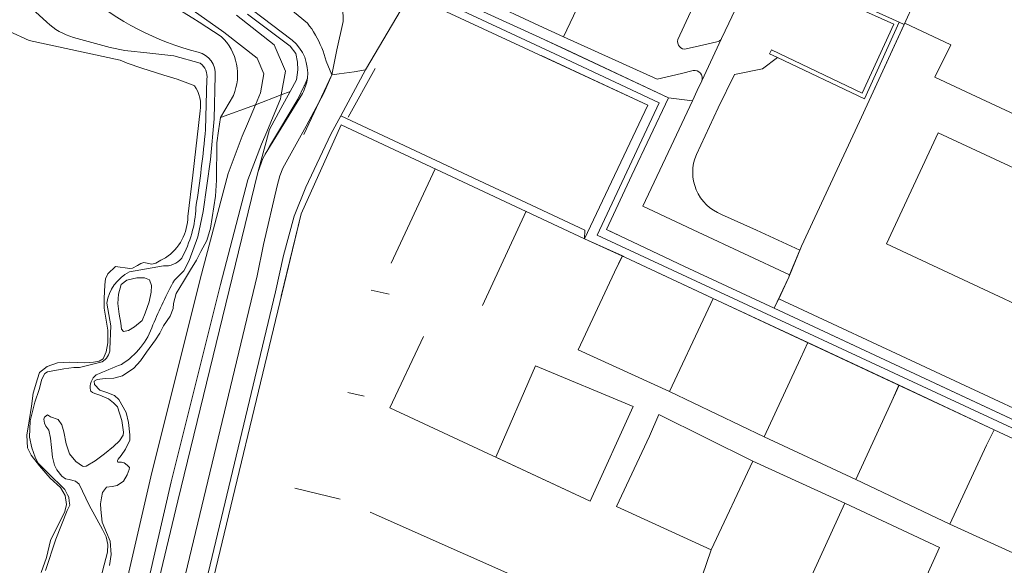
# Model space of a CAD drawing. Header units: metres. Extents: x 151448 to 154749, y 463108 to 465296.
# Tile 132 of 256: x 152224 to 152413, y 464872 to 464976. Entities that reach past the tile are written whole.
import ezdxf

# ---------------------------------------------------------------- set-up
doc = ezdxf.new("R2010")
doc.units = ezdxf.units.M
for name, color, linetype, lineweight in [('B-PV-GK-BESCHOEIING-G', 253, 'Continuous', 9), ('B-PV-GR-BEPLANTING_CULTUUR_BOSPLANTSOEN-GV', 253, 'Continuous', 9), ('B-PV-GR-BOS_LOOF-GV', 253, 'Continuous', 9), ('B-PV-GR-GRAS-GV', 253, 'Continuous', 9), ('B-PV-GR-GROENVOORZIENING-GV', 253, 'Continuous', 9), ('B-PV-GR-STRUIK-GV', 253, 'Continuous', 9), ('B-PV-IE-TERREINAFSCHEIDING_KUNSTMATIG_HEKWERK-G', 253, 'Continuous', 9), ('B-PV-IE-TERREINAFSCHEIDING_KUNSTMATIG_MUUR-G', 253, 'Continuous', 9), ('B-PV-IE-TERREINAFSCHEIDING_KUNSTMATIG_MUUR-GV', 253, 'Continuous', 9), ('B-PV-OG-BEBOUWING-GV', 1, 'Continuous', 9), ('B-PV-OG-TERREIN_ERF-GV', 253, 'Continuous', 9), ('B-PV-OG-TERREIN_OEVER-GV', 253, 'Continuous', 9), ('B-PV-OG-WATER_SLOOT-GV', 253, 'Continuous', 9), ('B-PV-VH-GESLOTENVERHARDING-GV', 253, 'Continuous', 9), ('B-PV-VH-GESLOTENVERHARDING_ASFALT-GV', 253, 'Continuous', 9), ('B-PV-VH-OPENVERHARDING-GV', 253, 'Continuous', 9)]:
    doc.layers.add(name, color=color, linetype=linetype, lineweight=lineweight)

msp = doc.modelspace()

# ---------------------------------------------------------------- linework, layer by layer
at = {"layer": 'B-PV-GK-BESCHOEIING-G'}
msp.add_lwpolyline([(152278.504, 464962.363, 0.0942941), (152279.431, 464965.239)], format="xyb", dxfattribs=at)
at = {"layer": 'B-PV-GK-BESCHOEIING-G', "flags": 128}
for points in [[(152284.135, 464965.908), (152278.758, 464954.515)], [(152278.504, 464962.363), (152271.355, 464950.775)]]:
    msp.add_lwpolyline(points, dxfattribs=at)
at = {"layer": 'B-PV-GR-BEPLANTING_CULTUUR_BOSPLANTSOEN-GV', "flags": 128}
msp.add_lwpolyline([(152286.24, 464978.851), (152286.286, 464976.118), (152285.071, 464970.688), (152284.135, 464965.908), (152285.485, 464966.092), (152288.387, 464966.486), (152290.522, 464966.832), (152299.031, 464981.249)], dxfattribs=at)
msp.add_lwpolyline([(152249.461, 464842.684), (152252.199, 464846.06), (152255.519, 464849.955), (152273.355, 464924.479), (152274.847, 464931.426), (152276.903, 464938.877), (152279.113, 464944.422), (152283.94, 464954.555), (152285.811, 464958.045), (152290.522, 464966.832), (152288.387, 464966.486), (152285.485, 464966.092), (152284.135, 464965.908), (152282.602, 464962.389), (152279.216, 464956.078), (152274.742, 464948.055), (152274.152, 464946.622), (152273.68, 464944.704), (152271.069, 464933.497), (152269.864, 464927.512)], close=True, dxfattribs=at)
at = {"layer": 'B-PV-GR-BOS_LOOF-GV', "flags": 128}
for points in [[(152257.846, 464963.804), (152257.57, 464963.951), (152254.521, 464965.087), (152251.964, 464965.82), (152247.797, 464967.162), (152244.985, 464968.126), (152243.636, 464968.727), (152226.25, 464972.477), (152222.372, 464974.25), (152220.144, 464976.875)], [(152256.577, 464938.874), (152257.514, 464946.713), (152258.965, 464959.015)], [(152228.534, 464870.851), (152229.567, 464873.709), (152230.32, 464876.963), (152233.04, 464882.515), (152233.38, 464883.852), (152233.148, 464885.545), (152232.233, 464887.094), (152230.239, 464888.848), (152228.195, 464891.223), (152226.636, 464893.284), (152225.92, 464894.652), (152225.807, 464897.108), (152226.265, 464899.837), (152226.665, 464902.607), (152226.999, 464905.098), (152227.824, 464907.817), (152228.248, 464909.055), (152229.667, 464910.215), (152231.635, 464910.905), (152233.936, 464911.032), (152236.879, 464910.898), (152238.559, 464911.014), (152239.651, 464911.244), (152240.409, 464911.658), (152240.992, 464913.027), (152241.293, 464914.724), (152241.315, 464917.156), (152240.574, 464921.345), (152240.598, 464923.157), (152240.742, 464925.798), (152240.852, 464926.919), (152241.259, 464927.906), (152242.773, 464929.306), (152245.505, 464928.936), (152245.999, 464928.951), (152246.935, 464929.457), (152247.616, 464929.873), (152248.144, 464930.051), (152249.696, 464929.754), (152250.457, 464929.916), (152251.394, 464930.49), (152252.338, 464930.957)]]:
    msp.add_lwpolyline(points, dxfattribs=at)
at = {"layer": 'B-PV-GR-BOS_LOOF-GV'}
for points in [[(152258.965, 464959.015, 0.1896529), (152257.846, 464963.804)], [(152252.338, 464930.957, 0.247931), (152256.577, 464938.874)]]:
    msp.add_lwpolyline(points, format="xyb", dxfattribs=at)
at = {"layer": 'B-PV-GR-BOS_LOOF-GV', "flags": 128}
msp.add_lwpolyline([(152245.245, 464917.057), (152246.37, 464917.741), (152247.86, 464918.987), (152248.443, 464920.385), (152249.203, 464922.515), (152249.587, 464924.393), (152249.614, 464925.662), (152249.277, 464926.729), (152248.328, 464927.105), (152246.826, 464927.12), (152244.924, 464926.71), (152243.833, 464925.85), (152243.295, 464924.014), (152243.224, 464922.213), (152243.465, 464920.171), (152243.783, 464918.456), (152243.915, 464917.309), (152244.289, 464916.852)], close=True, dxfattribs=at)
at = {"layer": 'B-PV-GR-GRAS-GV', "flags": 128}
for points in [[(152262.856, 464957.75), (152269.503, 464960.183), (152270.452, 464962.454), (152271.1, 464966.119), (152269.816, 464969.1), (152263.475, 464974.065), (152245.248, 464987.002)], [(152265.867, 464977.273), (152273.085, 464971.62), (152275.248, 464966.602), (152274.446, 464962.073), (152276.161, 464962.747), (152277.364, 464964.947), (152277.583, 464966.858), (152277.554, 464968.335), (152277.255, 464969.985), (152276.171, 464971.375), (152267.977, 464977.466)], [(152258.722, 464975.956), (152262.97, 464973.212)], [(152265.282, 464961.982), (152262.856, 464957.75)], [(152240.859, 464851.637), (152249.497, 464889.115), (152258.969, 464926.855), (152264.269, 464947.047), (152266.979, 464954.182), (152267.98, 464956.537), (152269.503, 464960.183), (152262.856, 464957.75), (152262.414, 464955.195), (152262.124, 464952.906), (152262.082, 464945.764), (152261.887, 464942.736), (152261.246, 464938.665), (152260.916, 464936.639), (152260.207, 464934.276), (152259.07, 464932.157), (152258.246, 464930.485), (152257.069, 464928.668), (152255.724, 464926.4), (152254.339, 464924.115), (152253.839, 464922.239), (152253.771, 464921.243), (152253.216, 464919.805), (152251.903, 464917.973), (152251.26, 464916.538), (152250.37, 464915.265), (152248.655, 464912.921), (152247.513, 464911.306), (152246.279, 464909.859), (152244.086, 464908.43), (152242.444, 464907.974), (152240.794, 464907.896), (152239.229, 464907.738), (152238.648, 464907.425), (152238.725, 464906.725), (152239.732, 464905.688), (152241.066, 464905.252), (152242.542, 464904.666), (152243.363, 464903.915), (152244.812, 464901.421), (152245.251, 464899.49), (152245.473, 464897.118), (152245.508, 464896.13), (152244.636, 464894.411), (152243.806, 464893.21), (152243.255, 464892.487), (152243.121, 464892.242), (152243.132, 464892.054), (152243.206, 464891.931), (152243.461, 464891.951), (152243.924, 464891.937), (152244.406, 464891.808), (152245.011, 464891.36), (152245.461, 464890.883), (152245.348, 464890.502), (152245.009, 464889.504), (152244.266, 464888.266), (152243.069, 464887.448), (152242.133, 464887.252), (152241.045, 464887.148), (152240.298, 464886.142), (152240.055, 464885.112), (152239.905, 464883.963), (152239.922, 464882.877), (152240.231, 464880.484), (152241.026, 464878.503), (152241.705, 464876.836), (152241.902, 464874.271), (152241.609, 464872.206)]]:
    msp.add_lwpolyline(points, dxfattribs=at)
at = {"layer": 'B-PV-GR-GRAS-GV'}
for points in [[(152238.766, 464985.438, -0.0717888), (152258.722, 464975.956)], [(152262.97, 464973.212, -0.3138109), (152265.282, 464961.982)]]:
    msp.add_lwpolyline(points, format="xyb", dxfattribs=at)
at = {"layer": 'B-PV-GR-GRAS-GV', "flags": 128}
msp.add_lwpolyline([(152274.446, 464962.073), (152274.313, 464961.321), (152271.666, 464954.984), (152270.69, 464952.689), (152268.083, 464945.825), (152262.843, 464925.861), (152253.387, 464888.179), (152244.765, 464850.773), (152243.255, 464843.646), (152241.765, 464837.332), (152243.694, 464838.299), (152243.728, 464838.694), (152243.969, 464839.84), (152254.659, 464884.516), (152269.953, 464947.217), (152272.172, 464955.449), (152274.38, 464959.489), (152276.161, 464962.747)], close=True, dxfattribs=at)
at = {"layer": 'B-PV-GR-GROENVOORZIENING-GV', "flags": 128}
for points in [[(152358.632, 464972.843), (152360.001, 464975.763), (152365.693, 464987.788), (152370.604, 464998.234), (152363.381, 464992.643), (152357.501, 464988.03), (152357.162, 464987.52), (152350.278, 464972.623)], [(152245.248, 464987.002), (152263.475, 464974.065), (152269.816, 464969.1), (152271.1, 464966.119), (152270.452, 464962.454), (152269.503, 464960.183), (152274.446, 464962.073), (152275.248, 464966.602), (152273.085, 464971.62), (152265.867, 464977.273)], [(152392.587, 464975.969), (152385.956, 464961.317), (152369.325, 464969.217), (152366.435, 464967.044), (152361.078, 464965.98), (152357.967, 464959.593), (152353.804, 464950.682)], [(152358.638, 464939.241), (152365.324, 464936.237), (152373.588, 464932.403), (152373.914, 464933.191), (152385.01, 464957.013), (152393.55, 464975.531), (152392.587, 464975.969)], [(152351.855, 464970.843), (152354.386, 464971.434), (152357.69, 464972.209)], [(152244.765, 464850.773), (152253.387, 464888.179), (152262.843, 464925.861), (152268.083, 464945.825), (152270.69, 464952.689), (152271.666, 464954.984), (152274.313, 464961.321), (152274.446, 464962.073), (152269.503, 464960.183), (152267.98, 464956.537), (152266.979, 464954.182), (152264.269, 464947.047), (152258.969, 464926.855), (152249.497, 464889.115), (152240.859, 464851.637)]]:
    msp.add_lwpolyline(points, dxfattribs=at)
at = {"layer": 'B-PV-GR-GROENVOORZIENING-GV'}
for points in [[(152350.278, 464972.623, 0.5603084), (152351.855, 464970.843)], [(152357.69, 464972.209, 0.2232557), (152358.632, 464972.843)], [(152353.804, 464950.682, 0.4254934), (152358.638, 464939.241)]]:
    msp.add_lwpolyline(points, format="xyb", dxfattribs=at)
at = {"layer": 'B-PV-GR-GROENVOORZIENING-GV', "flags": 128}
msp.add_lwpolyline([(152368.704, 464921.359), (152369.538, 464923.146), (152371.466, 464927.279), (152371.632, 464927.68), (152354.144, 464935.855), (152343.585, 464940.805), (152349.501, 464953.343), (152353.045, 464960.925), (152348.46, 464961.493), (152341.489, 464946.742), (152336.644, 464936.348), (152351.546, 464929.266), (152368.683, 464921.314)], close=True, dxfattribs=at)
at = {"layer": 'B-PV-GR-STRUIK-GV', "flags": 128}
for points in [[(152353.199, 464966.742), (152350.989, 464966.169), (152346.317, 464965.068), (152328.399, 464973.189), (152323.712, 464975.34), (152313.546, 464980.053), (152312.438, 464978.229), (152323.891, 464973.053), (152329.81, 464970.268), (152348.46, 464961.493), (152353.045, 464960.925)], [(152353.045, 464960.925), (152353.963, 464962.889), (152354.844, 464964.767)]]:
    msp.add_lwpolyline(points, dxfattribs=at)
at = {"layer": 'B-PV-GR-STRUIK-GV'}
msp.add_lwpolyline([(152354.844, 464964.767, 0.5685181), (152353.199, 464966.742)], format="xyb", dxfattribs=at)
at = {"layer": 'B-PV-IE-TERREINAFSCHEIDING_KUNSTMATIG_HEKWERK-G', "flags": 128}
for points in [[(152400.56, 464990.932), (152393.856, 464976.195), (152385.01, 464957.013), (152373.914, 464933.191), (152371.466, 464927.279), (152368.683, 464921.314), (152351.546, 464929.266), (152336.644, 464936.348), (152341.489, 464946.742), (152348.46, 464961.493), (152323.891, 464973.053), (152312.438, 464978.229)], [(152332.407, 464934.6), (152332.451, 464936.237)], [(152336.618, 464936.344), (152338.608, 464935.415)], [(152368.704, 464921.359), (152429.257, 464893.08), (152438.449, 464888.809), (152440.452, 464887.874), (152441.19, 464887.53), (152438.52, 464881.78), (152484.88, 464860.38)]]:
    msp.add_lwpolyline(points, dxfattribs=at)
at = {"layer": 'B-PV-IE-TERREINAFSCHEIDING_KUNSTMATIG_MUUR-G', "flags": 128}
for points in [[(152324.117, 464969.59), (152344.527, 464960.104), (152332.407, 464934.6), (152340.245, 464931.045)], [(152287.237, 464957.846), (152292.411, 464967.139)], [(152274.435, 464923.598), (152278.226, 464939.383), (152285.883, 464956.379), (152332.407, 464934.6)], [(152303.886, 464947.979), (152295.484, 464929.9)], [(152312.912, 464921.848), (152321.293, 464939.856)], [(152338.16, 464928.205), (152339.641, 464931.294)], [(152340.245, 464931.045), (152410.716, 464898.128)], [(152331.21, 464913.349), (152338.16, 464928.205)], [(152291.62, 464924.762), (152295.047, 464924.009)], [(152355.614, 464920.179), (152357.025, 464923.182)], [(152348.683, 464905.428), (152355.614, 464920.179)], [(152301.648, 464915.946), (152295.196, 464902.279), (152333.478, 464884.478), (152341.728, 464902.571)], [(152373.707, 464911.744), (152375.101, 464914.747)], [(152366.763, 464896.784), (152373.707, 464911.744)], [(152391.165, 464903.605), (152392.543, 464906.608)], [(152290.284, 464904.559), (152287.174, 464905.254)], [(152384.298, 464888.637), (152391.165, 464903.605)], [(152344.854, 464896.879), (152338.564, 464883.428), (152356.64, 464875.175)], [(152409.295, 464895.154), (152410.716, 464898.128)], [(152410.716, 464898.128), (152427.59, 464890.254), (152426.218, 464887.264)], [(152402.283, 464880.092), (152409.295, 464895.154)], [(152364.573, 464892.116), (152356.64, 464875.175)], [(152285.688, 464884.883), (152277.034, 464886.96)], [(152382.185, 464884.07), (152371.105, 464859.858)], [(152291.431, 464882.372), (152327.911, 464866.173), (152325.521, 464856.023), (152322.505, 464846.954), (152287.149, 464862.839)], [(152356.64, 464875.175), (152354.06, 464867.73)], [(152389.316, 464851.448), (152400.263, 464875.651)]]:
    msp.add_lwpolyline(points, dxfattribs=at)
at = {"layer": 'B-PV-IE-TERREINAFSCHEIDING_KUNSTMATIG_MUUR-GV', "flags": 128}
msp.add_lwpolyline([(152385.956, 464961.317), (152392.587, 464975.969), (152378.14, 464982.514), (152375.29, 464983.805), (152374.356, 464984.228), (152374.005, 464983.451), (152391.524, 464975.559), (152385.533, 464962.41), (152368.144, 464970.693), (152367.815, 464969.926), (152369.325, 464969.217)], close=True, dxfattribs=at)
at = {"layer": 'B-PV-OG-BEBOUWING-GV', "flags": 128}
msp.add_lwpolyline([(152493.264, 464917.353), (152516.56, 464967.47), (152446.808, 465000), (152443.72, 465001.44), (152443.05, 465000), (152422.056, 464954.888), (152418.12, 464946.43), (152400.06, 464954.84), (152390.185, 464933.618), (152482.273, 464890.61), (152492.16, 464911.88), (152490.98, 464912.44)], close=True, dxfattribs=at)
at = {"layer": 'B-PV-OG-TERREIN_ERF-GV', "flags": 128}
for points in [[(152400.56, 464990.932), (152393.856, 464976.195), (152393.663, 464975.777), (152402.44, 464971.66), (152399.38, 464965.44), (152407.308, 464961.751), (152422.056, 464954.888), (152443.05, 465000)], [(152422.056, 464954.888), (152407.308, 464961.751), (152399.38, 464965.44), (152402.44, 464971.66), (152393.663, 464975.777), (152393.55, 464975.531), (152385.01, 464957.013), (152373.914, 464933.191), (152373.588, 464932.403), (152371.632, 464927.68), (152371.466, 464927.279), (152369.538, 464923.146), (152427.56, 464896.13)], [(152419.367, 464872.342), (152402.283, 464880.092), (152384.298, 464888.637), (152366.763, 464896.784), (152348.683, 464905.428), (152331.21, 464913.349), (152338.16, 464928.205), (152339.65, 464931.315), (152332.407, 464934.6), (152285.883, 464956.379), (152278.226, 464939.383), (152257.055, 464851.241)], [(152482.273, 464890.61), (152390.185, 464933.618), (152400.06, 464954.84), (152418.12, 464946.43)], [(152427.56, 464896.13), (152369.538, 464923.146), (152368.704, 464921.359), (152429.135, 464893.137), (152429.257, 464893.08)], [(152354.06, 464867.73), (152356.64, 464875.175), (152338.564, 464883.428), (152344.854, 464896.879), (152346.616, 464901.039), (152364.573, 464892.116), (152382.185, 464884.07), (152400.263, 464875.651), (152389.316, 464851.448)]]:
    msp.add_lwpolyline(points, dxfattribs=at)
for points in [[(152326.745, 464969.902), (152346.696, 464960.557), (152334.868, 464935.289), (152428.54, 464891.803), (152429.06, 464892.97), (152429.135, 464893.137), (152368.704, 464921.359), (152368.683, 464921.314), (152351.546, 464929.266), (152336.644, 464936.348), (152341.489, 464946.742), (152348.46, 464961.493), (152329.81, 464970.268), (152323.891, 464973.053), (152312.438, 464978.229), (152300.615, 464984.172), (152299.786, 464982.528)], [(152290.522, 464966.832), (152285.811, 464958.045), (152332.451, 464936.237), (152332.407, 464934.6), (152344.527, 464960.104), (152299.031, 464981.249)], [(152410.716, 464898.128), (152427.59, 464890.254), (152427.806, 464890.157), (152428.54, 464891.803), (152334.868, 464935.289), (152346.696, 464960.557), (152326.745, 464969.902), (152299.786, 464982.528), (152299.031, 464981.249), (152344.527, 464960.104), (152332.407, 464934.6), (152339.65, 464931.315), (152340.245, 464931.045), (152357.035, 464923.203), (152375.107, 464914.761), (152392.546, 464906.615)], [(152255.519, 464849.955), (152255.904, 464850.407), (152257.055, 464851.241), (152278.226, 464939.383), (152285.883, 464956.379), (152332.407, 464934.6), (152332.451, 464936.237), (152285.811, 464958.045), (152283.94, 464954.555), (152279.113, 464944.422), (152276.903, 464938.877), (152274.847, 464931.426), (152273.355, 464924.479)], [(152333.478, 464884.478), (152315.478, 464892.848), (152323.037, 464910.321), (152341.728, 464902.571)], [(152427.59, 464890.254), (152410.716, 464898.128), (152409.295, 464895.154), (152402.283, 464880.092), (152419.367, 464872.342), (152421.174, 464876.279), (152426.218, 464887.264)]]:
    msp.add_lwpolyline(points, close=True, dxfattribs=at)
at = {"layer": 'B-PV-OG-TERREIN_OEVER-GV', "flags": 128}
for points in [[(152276.538, 464972.517), (152263.109, 464982.801), (152182.653, 465043.185)], [(152202.033, 465035.073), (152216.713, 465024.207), (152235.779, 465010.34), (152270.546, 464983.159), (152279.471, 464975.754)], [(152229.618, 464975.946), (152226.043, 464979.181)], [(152267.977, 464977.466), (152276.171, 464971.375), (152277.255, 464969.985), (152277.554, 464968.335), (152277.583, 464966.858), (152277.364, 464964.947), (152276.161, 464962.747), (152274.38, 464959.489), (152272.172, 464955.449), (152269.953, 464947.217), (152270.906, 464949.941), (152272.173, 464952.229), (152277.611, 464961.274), (152278.851, 464963.803), (152278.88, 464963.864), (152279.432, 464965.239)], [(152279.471, 464975.754), (152279.872, 464975.214), (152280.257, 464974.659), (152280.624, 464974.09), (152280.974, 464973.508), (152281.305, 464972.914), (152281.616, 464972.308), (152281.908, 464971.691), (152282.179, 464971.064), (152282.43, 464970.429), (152282.659, 464969.786), (152282.867, 464969.137), (152283.052, 464968.483), (152284.135, 464965.908), (152285.071, 464970.688), (152286.286, 464976.118), (152286.24, 464978.851)], [(152220.144, 464976.875), (152222.372, 464974.25), (152226.25, 464972.477), (152243.636, 464968.727), (152244.985, 464968.126), (152247.797, 464967.162), (152251.964, 464965.82), (152254.521, 464965.087), (152257.57, 464963.951), (152257.846, 464963.804)], [(152262.97, 464973.212), (152258.722, 464975.956)], [(152258.97, 464968.104), (152253.935, 464969.515), (152249.289, 464970.042), (152244.527, 464970.548), (152241.75, 464971.137), (152234.729, 464973.035)], [(152261.815, 464965.753), (152261.6, 464957.489), (152260.914, 464949.7), (152259.542, 464939.815), (152258.496, 464934.966), (152256.843, 464930.418), (152255.789, 464928.446), (152254.003, 464926.687)], [(152259.97, 464955.483), (152260.212, 464965.101)], [(152241.609, 464872.206), (152241.902, 464874.271), (152241.705, 464876.836), (152241.026, 464878.503), (152240.231, 464880.484), (152239.922, 464882.877), (152239.905, 464883.963), (152240.055, 464885.112), (152240.298, 464886.142), (152241.045, 464887.148), (152242.133, 464887.252), (152243.069, 464887.448), (152244.266, 464888.266), (152245.009, 464889.504), (152245.348, 464890.502), (152245.461, 464890.883), (152245.011, 464891.36), (152244.406, 464891.808), (152243.924, 464891.937), (152243.461, 464891.951), (152243.206, 464891.931), (152243.132, 464892.054), (152243.121, 464892.242), (152243.255, 464892.487), (152243.806, 464893.21), (152244.636, 464894.411), (152245.508, 464896.13), (152245.473, 464897.118), (152245.251, 464899.49), (152244.812, 464901.421), (152243.363, 464903.915), (152242.542, 464904.666), (152241.066, 464905.252), (152239.732, 464905.688), (152238.725, 464906.725), (152238.648, 464907.425), (152239.229, 464907.738), (152240.794, 464907.896), (152242.444, 464907.974), (152244.086, 464908.43), (152246.279, 464909.859), (152247.513, 464911.306), (152248.655, 464912.921), (152250.37, 464915.265), (152251.26, 464916.538), (152251.903, 464917.973), (152253.216, 464919.805), (152253.771, 464921.243), (152253.839, 464922.239), (152254.339, 464924.115), (152255.724, 464926.4), (152257.069, 464928.668), (152258.246, 464930.485), (152259.07, 464932.157), (152260.207, 464934.276), (152260.916, 464936.639), (152261.246, 464938.665), (152261.887, 464942.736), (152262.082, 464945.764), (152262.124, 464952.906), (152262.414, 464955.195), (152262.856, 464957.75), (152265.282, 464961.982)], [(152258.965, 464959.015), (152257.514, 464946.713), (152256.577, 464938.874)], [(152252.338, 464930.957), (152251.394, 464930.49), (152250.457, 464929.916), (152249.696, 464929.754), (152248.144, 464930.051), (152247.616, 464929.873), (152246.935, 464929.457), (152245.999, 464928.951), (152245.505, 464928.936), (152242.773, 464929.306), (152241.259, 464927.906), (152240.852, 464926.919), (152240.742, 464925.798), (152240.598, 464923.157), (152240.574, 464921.345), (152241.315, 464917.156), (152241.293, 464914.724), (152240.992, 464913.027), (152240.409, 464911.658), (152239.651, 464911.244), (152238.559, 464911.014), (152236.879, 464910.898), (152233.936, 464911.032), (152231.635, 464910.905), (152229.667, 464910.215), (152228.248, 464909.055), (152227.824, 464907.817), (152226.999, 464905.098), (152226.665, 464902.607), (152226.265, 464899.837), (152225.807, 464897.108), (152225.92, 464894.652), (152226.636, 464893.284), (152228.195, 464891.223), (152230.239, 464888.848), (152232.233, 464887.094), (152233.148, 464885.545), (152233.38, 464883.852), (152233.04, 464882.515), (152230.32, 464876.963), (152229.567, 464873.709), (152228.534, 464870.851)], [(152245.401, 464928.247), (152251.912, 464929.406)], [(152241.689, 464913.487), (152241.891, 464917.934), (152241.082, 464922.279)], [(152229.393, 464871.232), (152231.336, 464877.202), (152233.488, 464882.718), (152234.008, 464883.72), (152233.927, 464884.481), (152233.802, 464885.213), (152233.586, 464885.712), (152233.055, 464886.693), (152229.794, 464889.908), (152227.921, 464891.794), (152227.381, 464892.882), (152226.726, 464894.655), (152226.335, 464896.711), (152226.448, 464899.82), (152227.357, 464903.39), (152228.173, 464905.773), (152228.644, 464907.763), (152229.255, 464908.875), (152229.76, 464909.207), (152232.883, 464909.771), (152234.766, 464909.992), (152235.895, 464910.03), (152240.175, 464911.072)], [(152237.946, 464905.653), (152238.045, 464905.462), (152238.336, 464905.252), (152238.807, 464905.049), (152239.775, 464904.71), (152241.391, 464904.019), (152242.387, 464903.25), (152243.106, 464902.509), (152243.977, 464899.868), (152244.281, 464897.668), (152244.24, 464897.11), (152243.518, 464895.994), (152242.343, 464894.935), (152240.632, 464893.545), (152238.845, 464892.154), (152237.166, 464891.163), (152236.691, 464891.093), (152236.465, 464891.173), (152235.179, 464892.037), (152233.939, 464893.504), (152233.304, 464895.437), (152232.845, 464897.745), (152232.476, 464899.067), (152231.782, 464900.042), (152230.35, 464900.589), (152229.773, 464900.969), (152229.194, 464900.529), (152229.059, 464900.108), (152229.15, 464899.368), (152229.445, 464898.809), (152229.993, 464898.042), (152230.345, 464896.486), (152230.491, 464894.712), (152230.719, 464892.861), (152231.119, 464891.368), (152231.551, 464890.448), (152232.48, 464889.236), (152233.193, 464888.753), (152233.899, 464888.613), (152235.094, 464888.277), (152235.795, 464887.728), (152237.75, 464883.741), (152240.238, 464879.048), (152240.966, 464877.692), (152241.316, 464876.217), (152241.247, 464874.715), (152239.553, 464868.425)]]:
    msp.add_lwpolyline(points, dxfattribs=at)
at = {"layer": 'B-PV-OG-TERREIN_OEVER-GV'}
for points in [[(152258.722, 464975.956, 0.0717888), (152238.766, 464985.438)], [(152236.771, 464981.508, 0.1147122), (152258.582, 464970.2)], [(152234.729, 464973.035, -0.1199258), (152229.618, 464975.946)], [(152265.282, 464961.982, 0.3138109), (152262.97, 464973.212)], [(152279.432, 464965.239, 0.2569585), (152276.538, 464972.517)], [(152258.582, 464970.2, -0.3671922), (152261.815, 464965.753)], [(152260.212, 464965.101, 0.2768284), (152258.97, 464968.104)], [(152257.846, 464963.804, -0.1896529), (152258.965, 464959.015)], [(152258.118, 464940.593, 0.015491), (152259.97, 464955.483)], [(152255.408, 464930.905, 0.1172646), (152258.118, 464940.593)], [(152256.577, 464938.874, -0.247931), (152252.338, 464930.957)], [(152251.912, 464929.406, 0.2529945), (152255.408, 464930.905)], [(152241.082, 464922.279, -0.2399695), (152245.401, 464928.247)], [(152254.003, 464926.687, 0.0282159), (152249.916, 464918.131)], [(152249.916, 464918.131, -0.1717095), (152243.91, 464910.608)], [(152240.175, 464911.072, 0.2487575), (152241.689, 464913.487)], [(152243.91, 464910.608, -0.0014889), (152239.083, 464908.614)], [(152239.083, 464908.614, 0.2717187), (152237.946, 464905.653)]]:
    msp.add_lwpolyline(points, format="xyb", dxfattribs=at)
at = {"layer": 'B-PV-OG-WATER_SLOOT-GV', "flags": 128}
for points in [[(152182.653, 465043.185), (152263.109, 464982.801), (152276.538, 464972.517)], [(152249.461, 464842.684), (152269.864, 464927.512), (152271.069, 464933.497), (152273.68, 464944.704), (152274.152, 464946.622), (152274.742, 464948.055), (152279.216, 464956.078), (152282.602, 464962.389), (152284.135, 464965.908), (152283.052, 464968.483), (152282.867, 464969.137), (152282.659, 464969.786), (152282.43, 464970.429), (152282.179, 464971.064), (152281.908, 464971.691), (152281.616, 464972.308), (152281.305, 464972.914), (152280.974, 464973.508), (152280.624, 464974.09), (152280.257, 464974.659), (152279.872, 464975.214), (152279.471, 464975.754), (152270.546, 464983.159)], [(152226.043, 464979.181), (152229.618, 464975.946)], [(152234.729, 464973.035), (152241.75, 464971.137), (152244.527, 464970.548), (152249.289, 464970.042), (152253.935, 464969.515), (152258.97, 464968.104)], [(152279.432, 464965.239), (152278.88, 464963.864), (152278.851, 464963.803), (152277.611, 464961.274), (152272.173, 464952.229), (152270.906, 464949.941), (152269.953, 464947.217), (152254.659, 464884.516), (152243.969, 464839.84)], [(152254.003, 464926.687), (152255.789, 464928.446), (152256.843, 464930.418), (152258.496, 464934.966), (152259.542, 464939.815), (152260.914, 464949.7), (152261.6, 464957.489), (152261.815, 464965.753)], [(152260.212, 464965.101), (152259.97, 464955.483)], [(152251.912, 464929.406), (152245.401, 464928.247)], [(152241.082, 464922.279), (152241.891, 464917.934), (152241.689, 464913.487)], [(152240.175, 464911.072), (152235.895, 464910.03), (152234.766, 464909.992), (152232.883, 464909.771), (152229.76, 464909.207), (152229.255, 464908.875), (152228.644, 464907.763), (152228.173, 464905.773), (152227.357, 464903.39), (152226.448, 464899.82), (152226.335, 464896.711), (152226.726, 464894.655), (152227.381, 464892.882), (152227.921, 464891.794), (152229.794, 464889.908), (152233.055, 464886.693), (152233.586, 464885.712), (152233.802, 464885.213), (152233.927, 464884.481), (152234.008, 464883.72), (152233.488, 464882.718), (152231.336, 464877.202), (152229.393, 464871.232)], [(152239.553, 464868.425), (152241.247, 464874.715), (152241.316, 464876.217), (152240.966, 464877.692), (152240.238, 464879.048), (152237.75, 464883.741), (152235.795, 464887.728), (152235.094, 464888.277), (152233.899, 464888.613), (152233.193, 464888.753), (152232.48, 464889.236), (152231.551, 464890.448), (152231.119, 464891.368), (152230.719, 464892.861), (152230.491, 464894.712), (152230.345, 464896.486), (152229.993, 464898.042), (152229.445, 464898.809), (152229.15, 464899.368), (152229.059, 464900.108), (152229.194, 464900.529), (152229.773, 464900.969), (152230.35, 464900.589), (152231.782, 464900.042), (152232.476, 464899.067), (152232.845, 464897.745), (152233.304, 464895.437), (152233.939, 464893.504), (152235.179, 464892.037), (152236.465, 464891.173), (152236.691, 464891.093), (152237.166, 464891.163), (152238.845, 464892.154), (152240.632, 464893.545), (152242.343, 464894.935), (152243.518, 464895.994), (152244.24, 464897.11), (152244.281, 464897.668), (152243.977, 464899.868), (152243.106, 464902.509), (152242.387, 464903.25), (152241.391, 464904.019), (152239.775, 464904.71), (152238.807, 464905.049), (152238.336, 464905.252), (152238.045, 464905.462), (152237.946, 464905.653)]]:
    msp.add_lwpolyline(points, dxfattribs=at)
at = {"layer": 'B-PV-OG-WATER_SLOOT-GV'}
for points in [[(152258.582, 464970.2, -0.1147122), (152236.771, 464981.508)], [(152229.618, 464975.946, 0.1199258), (152234.729, 464973.035)], [(152276.538, 464972.517, -0.2569585), (152279.432, 464965.239)], [(152261.815, 464965.753, 0.3671922), (152258.582, 464970.2)], [(152258.97, 464968.104, -0.2768284), (152260.212, 464965.101)], [(152259.97, 464955.483, -0.015491), (152258.118, 464940.593)], [(152258.118, 464940.593, -0.1172646), (152255.408, 464930.905)], [(152255.408, 464930.905, -0.2529945), (152251.912, 464929.406)], [(152245.401, 464928.247, 0.2399695), (152241.082, 464922.279)], [(152249.916, 464918.131, -0.0282159), (152254.003, 464926.687)], [(152243.91, 464910.608, 0.1717095), (152249.916, 464918.131)], [(152241.689, 464913.487, -0.2487575), (152240.175, 464911.072)], [(152239.083, 464908.614, 0.0014889), (152243.91, 464910.608)], [(152237.946, 464905.653, -0.2717187), (152239.083, 464908.614)]]:
    msp.add_lwpolyline(points, format="xyb", dxfattribs=at)
at = {"layer": 'B-PV-OG-WATER_SLOOT-GV', "flags": 128}
msp.add_lwpolyline([(152247.86, 464918.987), (152246.37, 464917.741), (152245.245, 464917.057), (152244.289, 464916.852), (152243.915, 464917.309), (152243.783, 464918.456), (152243.465, 464920.171), (152243.224, 464922.213), (152243.295, 464924.014), (152243.833, 464925.85), (152244.924, 464926.71), (152246.826, 464927.12), (152248.328, 464927.105), (152249.277, 464926.729), (152249.614, 464925.662), (152249.587, 464924.393), (152249.203, 464922.515), (152248.443, 464920.385)], close=True, dxfattribs=at)
at = {"layer": 'B-PV-VH-GESLOTENVERHARDING-GV', "flags": 128}
for points in [[(152383.743, 465026.222), (152378.679, 465015.651), (152374.45, 465006.671), (152370.604, 464998.234), (152365.693, 464987.788), (152360.001, 464975.763), (152358.632, 464972.843), (152354.844, 464964.767), (152353.963, 464962.889)], [(152350.278, 464972.623), (152357.162, 464987.52), (152348.422, 464991.595), (152339.073, 464996.002), (152337.226, 464992.022), (152337.203, 464992.032), (152336.244, 464989.913), (152336.228, 464989.879), (152338.418, 464988.891), (152339.723, 464985.313), (152337.669, 464980.941), (152334.063, 464979.612), (152332.904, 464980.172), (152332.928, 464980.229), (152331.904, 464980.629), (152330.923, 464978.524), (152330.944, 464978.514), (152328.399, 464973.189), (152346.317, 464965.068), (152350.989, 464966.169), (152353.199, 464966.742)], [(152353.804, 464950.682), (152357.967, 464959.593), (152361.078, 464965.98), (152366.435, 464967.044), (152369.325, 464969.217), (152367.815, 464969.926), (152368.144, 464970.693), (152385.533, 464962.41), (152391.524, 464975.559), (152374.005, 464983.451), (152374.356, 464984.228), (152375.29, 464983.805), (152375.397, 464984.937), (152374.777, 464985.79)], [(152357.69, 464972.209), (152354.386, 464971.434), (152351.855, 464970.843)], [(152354.844, 464964.767), (152358.632, 464972.843)], [(152353.963, 464962.889), (152353.045, 464960.925), (152349.501, 464953.343), (152343.585, 464940.805), (152354.144, 464935.855), (152371.632, 464927.68), (152373.588, 464932.403), (152365.324, 464936.237), (152358.638, 464939.241)]]:
    msp.add_lwpolyline(points, dxfattribs=at)
at = {"layer": 'B-PV-VH-GESLOTENVERHARDING-GV'}
for points in [[(152351.855, 464970.843, -0.5603084), (152350.278, 464972.623)], [(152358.632, 464972.843, -0.2232557), (152357.69, 464972.209)], [(152353.199, 464966.742, -0.5685181), (152354.844, 464964.767)], [(152358.638, 464939.241, -0.4254934), (152353.804, 464950.682)]]:
    msp.add_lwpolyline(points, format="xyb", dxfattribs=at)
at = {"layer": 'B-PV-VH-GESLOTENVERHARDING_ASFALT-GV', "flags": 128}
for points in [[(152339.65, 464931.315), (152338.16, 464928.205), (152331.21, 464913.349), (152348.683, 464905.428), (152355.614, 464920.179), (152357.035, 464923.203), (152340.245, 464931.045)], [(152366.763, 464896.784), (152373.707, 464911.744), (152375.107, 464914.761), (152357.035, 464923.203), (152355.614, 464920.179), (152348.683, 464905.428)], [(152384.298, 464888.637), (152391.165, 464903.605), (152392.546, 464906.615), (152375.107, 464914.761), (152373.707, 464911.744), (152366.763, 464896.784)], [(152333.478, 464884.478), (152341.728, 464902.571), (152323.037, 464910.321), (152315.478, 464892.848)], [(152410.716, 464898.128), (152392.546, 464906.615), (152391.165, 464903.605), (152384.298, 464888.637), (152402.283, 464880.092), (152409.295, 464895.154)], [(152356.64, 464875.175), (152364.573, 464892.116), (152346.616, 464901.039), (152344.854, 464896.879), (152338.564, 464883.428)], [(152382.185, 464884.07), (152364.573, 464892.116), (152356.64, 464875.175), (152354.06, 464867.73), (152371.105, 464859.858)], [(152382.185, 464884.07), (152371.105, 464859.858), (152389.316, 464851.448), (152400.263, 464875.651)]]:
    msp.add_lwpolyline(points, close=True, dxfattribs=at)
at = {"layer": 'B-PV-VH-OPENVERHARDING-GV', "flags": 128}
msp.add_lwpolyline([(152400.443, 464997.976), (152402.605, 464996.908), (152400.862, 464993.281), (152400.782, 464993.317), (152396.674, 464984.747), (152396.438, 464984.871), (152393.584, 464979.069), (152392.041, 464979.794), (152392.601, 464980.984), (152392.462, 464981.048), (152384.018, 464985.029), (152382.078, 464980.979), (152378.71, 464982.574), (152378.263, 464982.785), (152378.14, 464982.514), (152392.587, 464975.969), (152393.55, 464975.531), (152393.663, 464975.777), (152393.856, 464976.195), (152400.56, 464990.932), (152403.978, 464998.345), (152401.217, 464999.618)], close=True, dxfattribs=at)
msp.add_lwpolyline([(152313.546, 464980.053), (152323.712, 464975.34), (152328.399, 464973.189), (152330.944, 464978.514)], dxfattribs=at)

doc.saveas('drawing.dxf')
